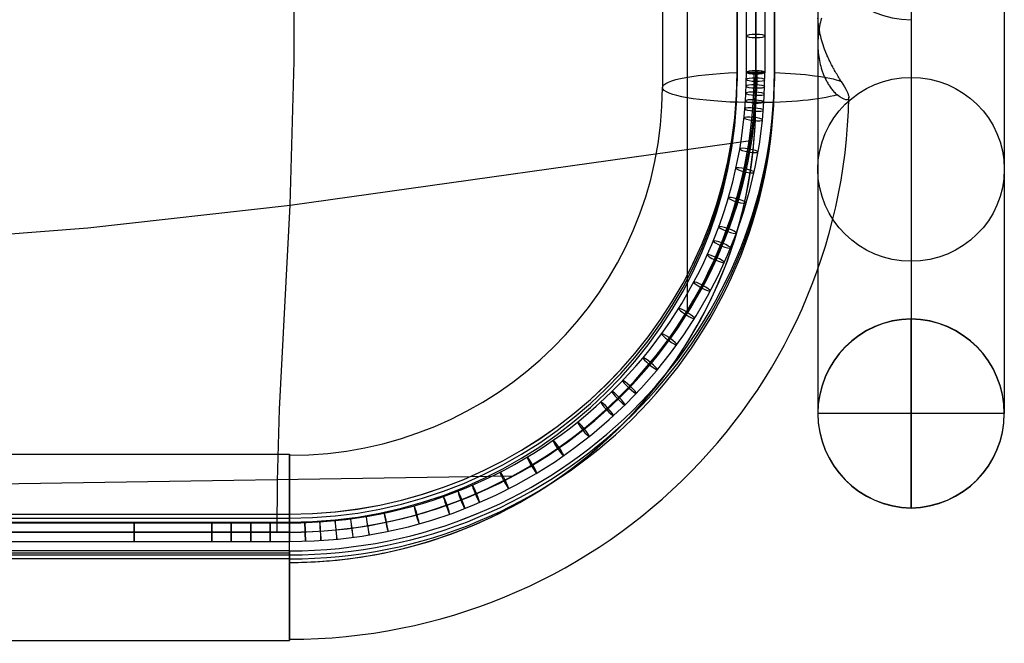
# Model space of a CAD drawing. Extents: x 5734 to 6364, y 72 to 847.
# Tile 8 of 26: x 6206 to 6364, y 72 to 172. Entities that reach past the tile are written whole.
import ezdxf

# ---------------------------------------------------------------- set-up
doc = ezdxf.new("R2010")
doc.units = 0
for name, color, linetype in [('MIDOLLINO', 7, 'CONTINUOUS'), ('PAGLIA', 7, 'CONTINUOUS'), ('PREDEFINITO', 7, 'CONTINUOUS')]:
    doc.layers.add(name, color=color, linetype=linetype)

msp = doc.modelspace()

# ---------------------------------------------------------------- linework, layer by layer
at = {"layer": 'MIDOLLINO'}
for p, q in [((6322.85, 163.42, 315.44), (6322.85, 175.09, 313.51)), ((6324.35, 163.66, 316.92), (6324.35, 175.33, 314.99)), ((6324.35, 163.17, 313.96), (6324.35, 174.84, 312.03)), ((6325.85, 163.41, 315.44), (6325.85, 175.09, 313.51)), ((6322.85, 163.42, 315.44), (6325.85, 163.41, 315.44)), ((6322.85, 163.42, 315.44), (6325.85, 163.41, 315.44)), ((6324.35, 163.17, 313.96), (6324.35, 163.66, 316.92)), ((6324.35, 163.17, 313.96), (6324.35, 163.66, 316.92)), ((6199.35, 90.91, 327.63), (6236.85, 90.91, 327.63)), ((6236.85, 90.91, 327.63), (6249.35, 90.91, 327.63)), ((6249.36, 87.91, 327.63), (6249.35, 90.91, 327.63)), ((6249.36, 87.91, 327.63), (6249.35, 90.91, 327.63)), ((6199.35, 89.41, 326.13), (6236.85, 89.41, 326.13)), ((6199.35, 89.41, 329.13), (6236.85, 89.41, 329.13)), ((6236.85, 89.41, 326.13), (6249.35, 89.41, 326.13)), ((6236.85, 89.41, 329.13), (6249.35, 89.41, 329.13)), ((6249.35, 89.41, 326.13), (6249.35, 89.41, 329.13)), ((6249.35, 89.41, 326.13), (6249.35, 89.41, 329.13)), ((6199.35, 87.91, 327.63), (6236.85, 87.91, 327.63)), ((6236.85, 87.91, 327.63), (6249.36, 87.91, 327.63))]:
    msp.add_line(p, q, dxfattribs=at)
at = {"layer": 'MIDOLLINO', "extrusion": (-0.000295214, 0.986615, -0.163068)}
msp.add_circle((-6324.41, 337.55, 113.84), 1.5, dxfattribs=at)
at = {"layer": 'MIDOLLINO', "extrusion": (0.002893, 0.986565, -0.163343)}
msp.add_circle((-6323.84, 340.92, 127.99), 1.5, dxfattribs=at)
at = {"layer": 'MIDOLLINO', "extrusion": (0.012224, 0.986507, -0.163262)}
msp.add_circle((-6321.85, 350.68, 185.82), 1.5, dxfattribs=at)
at = {"layer": 'MIDOLLINO', "extrusion": (0.047091, 0.98554, -0.162768)}
msp.add_circle((-6309.43, 386.93, 404.04), 1.5, dxfattribs=at)
at = {"layer": 'MIDOLLINO', "extrusion": (0.028837, 0.986195, -0.163057)}
msp.add_circle((-6316.91, 367.99, 289.79), 1.5, dxfattribs=at)
at = {"layer": 'MIDOLLINO', "extrusion": (0.06423, 0.984619, -0.162483)}
msp.add_circle((-6300.46, 404.64, 511.1), 1.5, dxfattribs=at)
at = {"layer": 'MIDOLLINO', "extrusion": (0.080909, 0.983439, -0.162176)}
msp.add_circle((-6289.91, 421.78, 615.18), 1.5, dxfattribs=at)
at = {"layer": 'MIDOLLINO', "extrusion": (0.101296, 0.981617, -0.161763)}
msp.add_circle((-6274.56, 442.6, 742.41), 1.5, dxfattribs=at)
at = {"layer": 'MIDOLLINO', "extrusion": (0.170123, 0.972346, -0.160006)}
msp.add_circle((-6202.65, 511.57, 1171.59), 1.5, dxfattribs=at)
at = {"layer": 'MIDOLLINO', "extrusion": (0.213001, 0.964092, -0.158611)}
msp.add_circle((-6141.9, 553.22, 1438.63), 1.5, dxfattribs=at)
at = {"layer": 'MIDOLLINO', "extrusion": (0.278284, 0.947753, -0.155956)}
msp.add_circle((-6025.1, 614.05, 1844.75), 1.5, dxfattribs=at)
at = {"layer": 'MIDOLLINO', "extrusion": (0.342576, 0.927003, -0.152665)}
msp.add_circle((-5880.12, 670.08, 2244.19), 1.5, dxfattribs=at)
at = {"layer": 'MIDOLLINO', "extrusion": (0.374281, 0.914975, -0.150781)}
msp.add_circle((-5797.12, 696.01, 2440.97), 1.5, dxfattribs=at)
at = {"layer": 'MIDOLLINO', "extrusion": (0.405632, 0.901854, -0.148731)}
msp.add_circle((-5707.2, 720.36, 2635.43), 1.5, dxfattribs=at)
at = {"layer": 'MIDOLLINO', "extrusion": (0.466155, 0.872883, -0.144135)}
msp.add_circle((-5510.32, 762.99, 3010.36), 1.5, dxfattribs=at)
at = {"layer": 'MIDOLLINO', "extrusion": (0.523991, 0.840326, -0.138873)}
msp.add_circle((-5291.14, 797.3, 3368.09), 1.5, dxfattribs=at)
at = {"layer": 'MIDOLLINO', "extrusion": (0.579791, 0.803857, -0.132877)}
msp.add_circle((-5047.61, 823.15, 3712.7), 1.5, dxfattribs=at)
at = {"layer": 'MIDOLLINO', "extrusion": (0.634001, 0.762988, -0.126063)}
msp.add_circle((-4776.69, 840.06, 4047.03), 1.5, dxfattribs=at)
at = {"layer": 'MIDOLLINO', "extrusion": (0.68499, 0.718828, -0.118637)}
msp.add_circle((-4485.96, 847.13, 4360.86), 1.5, dxfattribs=at)
at = {"layer": 'MIDOLLINO', "extrusion": (0.708817, 0.695992, -0.114775)}
msp.add_circle((-4336.33, 847, 4507.2), 1.5, dxfattribs=at)
at = {"layer": 'MIDOLLINO', "extrusion": (0.731717, 0.672542, -0.110804)}
msp.add_circle((-4183.14, 844.55, 4647.67), 1.5, dxfattribs=at)
at = {"layer": 'MIDOLLINO', "extrusion": (0.776004, 0.622371, -0.102329)}
msp.add_circle((-3856.86, 832.63, 4918.91), 1.5, dxfattribs=at)
at = {"layer": 'MIDOLLINO', "extrusion": (0.817352, 0.568541, -0.093263)}
msp.add_circle((-3508.75, 811.25, 5171.44), 1.5, dxfattribs=at)
at = {"layer": 'MIDOLLINO', "extrusion": (0.854558, 0.512538, -0.083878)}
msp.add_circle((-3148.49, 781.37, 5397.78), 1.5, dxfattribs=at)
at = {"layer": 'MIDOLLINO', "extrusion": (0.887366, 0.455029, -0.074367)}
msp.add_circle((-2780.33, 744.51, 5596.35), 1.5, dxfattribs=at)
at = {"layer": 'MIDOLLINO', "extrusion": (0.916336, 0.395165, -0.064601)}
msp.add_circle((-2398.81, 700.87, 5770.65), 1.5, dxfattribs=at)
at = {"layer": 'MIDOLLINO', "extrusion": (0.941479, 0.332632, -0.05452)}
msp.add_circle((-2001.88, 650.69, 5920.77), 1.5, dxfattribs=at)
at = {"layer": 'MIDOLLINO', "extrusion": (0.929427, 0.364161, -0.059595)}
msp.add_circle((-2201.82, 676.55, 5848.98), 1.5, dxfattribs=at)
at = {"layer": 'MIDOLLINO', "extrusion": (0.962298, 0.268389, -0.044164)}
msp.add_circle((-1595.57, 594.66, 6043.71), 1.5, dxfattribs=at)
at = {"layer": 'MIDOLLINO', "extrusion": (0.985768, 0.165838, -0.027564)}
msp.add_circle((-949.66, 497.96, 6178.77), 1.5, dxfattribs=at)
at = {"layer": 'MIDOLLINO', "extrusion": (0.978382, 0.204029, -0.033767)}
msp.add_circle((-1189.85, 534.9, 6136.98), 1.5, dxfattribs=at)
at = {"layer": 'MIDOLLINO', "extrusion": (1, 3.55456e-05, 7.5017e-06)}
msp.add_circle((89.19, 327.58, 6224.36), 1.5, dxfattribs=at)
at = {"layer": 'MIDOLLINO', "extrusion": (1, 0.000136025, 6.41596e-05)}
msp.add_circle((88.56, 327.23, 6236.89), 1.5, dxfattribs=at)
at = {"layer": 'MIDOLLINO', "extrusion": (1, 0.000220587, 7.13596e-05)}
msp.add_circle((88.03, 327.18, 6240.02), 1.5, dxfattribs=at)
at = {"layer": 'MIDOLLINO', "extrusion": (1, -0.000935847, 0.000295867)}
msp.add_circle((95.25, 325.78, 6243.11), 1.5, dxfattribs=at)
at = {"layer": 'MIDOLLINO', "extrusion": (0.999999, -0.001379, 0.000394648)}
msp.add_circle((98.02, 325.17, 6246.23), 1.5, dxfattribs=at)
at = {"layer": 'MIDOLLINO', "extrusion": (0.999985, 0.005453, -0.000756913)}
msp.add_circle((55.33, 332.36, 6249.5), 1.5, dxfattribs=at)
msp.add_circle((55.33, 332.36, 6249.5), 1.5, dxfattribs=at)
at = {"layer": 'MIDOLLINO', "extrusion": (0.99951, 0.030874, -0.005091)}
msp.add_circle((-103.61, 359.45, 6249.89), 1.5, dxfattribs=at)
at = {"layer": 'MIDOLLINO', "extrusion": (0.997924, 0.063518, -0.010601)}
msp.add_circle((-307.9, 393.81, 6243.54), 1.5, dxfattribs=at)
at = {"layer": 'MIDOLLINO', "extrusion": (0.995023, 0.098283, -0.016424)}
msp.add_circle((-525.68, 429.94, 6229.11), 1.5, dxfattribs=at)
at = {"layer": 'MIDOLLINO', "extrusion": (0.990936, 0.132507, -0.022092)}
msp.add_circle((-740.34, 464.77, 6207.33), 1.5, dxfattribs=at)
at = {"layer": 'MIDOLLINO', "extrusion": (-0.000325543, 0.16287, 0.986647)}
msp.add_arc((-6249.67, -97.52, 337.26), 75.24, 89.8855, 179.8921, dxfattribs=at)
at = {"layer": 'MIDOLLINO', "extrusion": (-0.00032509, 0.16287, 0.986648)}
msp.add_arc((-6249.67, -97.54, 336.03), 73.51, 89.878, 179.8958, dxfattribs=at)
at = {"layer": 'MIDOLLINO', "extrusion": (-0.000325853, 0.162871, 0.986647)}
msp.add_arc((-6249.67, -97.51, 335.54), 76.47, 89.8902, 179.8886, dxfattribs=at)
at = {"layer": 'MIDOLLINO', "extrusion": (0.002893, 0.986565, -0.163341)}
for start, end in [(89.9726, 9.3275), (9.3275, 89.9726)]:
    msp.add_arc((-6323.84, 340.92, 127.99), 1.5, start, end, dxfattribs=at)
at = {"layer": 'MIDOLLINO', "extrusion": (-0.000325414, 0.16287, 0.986647)}
msp.add_arc((-6249.67, -97.53, 334.3), 74.75, 89.883, 179.8922, dxfattribs=at)
at = {"layer": 'PAGLIA', "color": 2}
for p, q in [((6313.36, 124.85, 321.8), (6313.33, 539.04, 253.55)), ((6324.35, 539.04, 253.55), (6324.35, 163.41, 315.44)), ((6250.11, 165.22, 314.18), (6250.09, 189.96, 309.94)), ((6249.46, 142.01, 318.26), (6250.11, 165.22, 314.18)), ((6249.46, 142.01, 318.26), (6323.53, 152.45, 317.25)), ((6216.91, 138.41, 318.62), (6249.46, 142.01, 318.26)), ((6247.73, 109.21, 324.16), (6249.46, 142.01, 318.26)), ((6183.6, 135.74, 318.88), (6216.91, 138.41, 318.62)), ((6247.4, 97.64, 326.2), (6247.73, 109.21, 324.16)), ((6115.37, 95.87, 326.31), (6285.34, 98.49, 326.14)), ((6247.36, 89.4, 327.63), (6247.4, 97.64, 326.2)), ((6249.35, 89.41, 327.63), (5849.35, 89.41, 327.63))]:
    msp.add_line(p, q, dxfattribs=at)
at = {"layer": 'PAGLIA', "color": 2, "extrusion": (-0.000325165, 0.16287, 0.986647)}
msp.add_arc((-6249.67, -97.54, 335.79), 74.99, 89.8843, 179.8923, dxfattribs=at)
at = {"layer": 'PREDEFINITO', "color": 59}
for p, q in [((6321.35, 163.36, 315.14), (6321.35, 538.99, 253.25)), ((6321.35, 163.36, 315.14), (6321.35, 538.99, 253.25)), ((6321.35, 538.99, 253.25), (6321.35, 163.36, 315.14)), ((6327.35, 538.99, 253.25), (6327.35, 163.36, 315.14)), ((6327.35, 163.36, 315.14), (6327.35, 538.99, 253.25)), ((6327.35, 538.99, 253.25), (6327.35, 163.36, 315.14)), ((6321.35, 537.69, 245.35), (6321.35, 162.06, 307.25)), ((6327.35, 537.69, 245.35), (6327.35, 162.06, 307.25)), ((6309.35, 536.6, 238.74), (6309.35, 160.97, 300.64)), ((6324.35, 158.54, 285.84), (6324.35, 199.42, 279.1)), ((6324.35, 158.54, 285.84), (6324.35, 199.42, 279.1)), ((6324.35, 199.42, 279.1), (6324.35, 158.54, 285.84)), ((6334.39, 171.81, 310.15), (6334.37, 172.14, 310.11)), ((6334.42, 171.49, 310.17), (6334.39, 171.81, 310.15)), ((6334.46, 171.16, 310.2), (6334.42, 171.49, 310.17)), ((6334.5, 170.83, 310.21), (6334.46, 171.16, 310.2)), ((6334.69, 171.14, 287.95), (6334.62, 170.81, 287.94)), ((6334.76, 171.48, 287.96), (6334.69, 171.14, 287.95)), ((6334.84, 171.81, 287.99), (6334.76, 171.48, 287.96)), ((6334.93, 172.15, 288.02), (6334.84, 171.81, 287.99)), ((6334.47, 169.82, 287.96), (6334.43, 169.49, 287.98)), ((6334.51, 170.15, 287.94), (6334.47, 169.82, 287.96)), ((6334.55, 170.5, 310.22), (6334.5, 170.83, 310.21)), ((6334.57, 170.48, 287.94), (6334.51, 170.15, 287.94)), ((6334.6, 170.17, 310.22), (6334.55, 170.5, 310.22)), ((6334.62, 170.81, 287.94), (6334.57, 170.48, 287.94)), ((6334.66, 169.83, 310.22), (6334.6, 170.17, 310.22)), ((6334.74, 169.5, 310.21), (6334.66, 169.83, 310.22)), ((6334.36, 168.51, 288.07), (6334.35, 168.19, 288.12)), ((6334.35, 168.19, 288.12), (6334.35, 167.86, 288.17)), ((6334.38, 168.84, 288.03), (6334.36, 168.51, 288.07)), ((6334.4, 169.16, 288), (6334.38, 168.84, 288.03)), ((6334.43, 169.49, 287.98), (6334.4, 169.16, 288)), ((6334.81, 169.17, 310.18), (6334.74, 169.5, 310.21)), ((6334.9, 168.83, 310.15), (6334.81, 169.17, 310.18)), ((6334.99, 168.49, 310.12), (6334.9, 168.83, 310.15)), ((6335.09, 168.15, 310.07), (6334.99, 168.49, 310.12)), ((6335.2, 167.81, 310.01), (6335.09, 168.15, 310.07)), ((6334.35, 167.86, 288.17), (6334.36, 167.54, 288.23)), ((6334.36, 167.54, 288.23), (6334.37, 167.22, 288.29)), ((6334.37, 167.22, 288.29), (6334.39, 166.9, 288.36)), ((6334.39, 166.9, 288.36), (6334.42, 166.58, 288.44)), ((6334.42, 166.58, 288.44), (6334.45, 166.26, 288.52)), ((6335.32, 167.47, 309.94), (6335.2, 167.81, 310.01)), ((6335.44, 167.12, 309.86), (6335.32, 167.47, 309.94)), ((6335.58, 166.78, 309.77), (6335.44, 167.12, 309.86)), ((6335.65, 166.6, 309.72), (6335.58, 166.78, 309.77)), ((6335.79, 166.25, 309.6), (6335.65, 166.6, 309.72)), ((6334.45, 166.26, 288.52), (6334.49, 165.95, 288.61)), ((6334.49, 165.95, 288.61), (6334.54, 165.63, 288.71)), ((6334.54, 165.63, 288.71), (6334.6, 165.32, 288.82)), ((6334.6, 165.32, 288.82), (6334.66, 165.01, 288.93)), ((6334.66, 165.01, 288.93), (6334.74, 164.69, 289.05)), ((6335.87, 166.08, 309.54), (6335.79, 166.25, 309.6)), ((6335.94, 165.9, 309.48), (6335.87, 166.08, 309.54)), ((6336.02, 165.72, 309.41), (6335.94, 165.9, 309.48)), ((6336.11, 165.55, 309.33), (6336.02, 165.72, 309.41)), ((6336.19, 165.37, 309.25), (6336.11, 165.55, 309.33)), ((6336.28, 165.19, 309.17), (6336.19, 165.37, 309.25)), ((6336.36, 165.01, 309.08), (6336.28, 165.19, 309.17)), ((6336.46, 164.83, 308.98), (6336.36, 165.01, 309.08)), ((6336.55, 164.64, 308.88), (6336.46, 164.83, 308.98)), ((6321.35, 163.36, 315.14), (6321.35, 163.36, 315.14)), ((6321.35, 162.06, 307.25), (6321.35, 163.36, 315.14)), ((6321.35, 163.36, 315.14), (6321.35, 163.36, 315.14)), ((6327.35, 163.36, 315.14), (6327.35, 163.36, 315.14)), ((6327.35, 163.36, 315.14), (6327.35, 162.06, 307.25)), ((6334.74, 164.69, 289.05), (6334.82, 164.38, 289.18)), ((6334.82, 164.38, 289.18), (6334.91, 164.07, 289.32)), ((6334.91, 164.07, 289.32), (6335, 163.77, 289.47)), ((6335, 163.77, 289.47), (6335.05, 163.61, 289.55)), ((6335.05, 163.61, 289.55), (6335.11, 163.46, 289.63)), ((6335.11, 163.46, 289.63), (6335.16, 163.31, 289.71)), ((6335.16, 163.31, 289.71), (6335.22, 163.16, 289.8)), ((6336.64, 164.46, 308.78), (6336.55, 164.64, 308.88)), ((6336.74, 164.28, 308.66), (6336.64, 164.46, 308.78)), ((6336.84, 164.09, 308.54), (6336.74, 164.28, 308.66)), ((6336.95, 163.9, 308.41), (6336.84, 164.09, 308.54)), ((6337.05, 163.72, 308.28), (6336.95, 163.9, 308.41)), ((6337.16, 163.53, 308.13), (6337.05, 163.72, 308.28)), ((6337.27, 163.34, 307.98), (6337.16, 163.53, 308.13)), ((6337.38, 163.15, 307.81), (6337.27, 163.34, 307.98)), ((6335.22, 163.16, 289.8), (6335.28, 163.01, 289.89)), ((6335.28, 163.01, 289.89), (6335.34, 162.86, 289.98)), ((6335.34, 162.86, 289.98), (6335.41, 162.71, 290.08)), ((6335.41, 162.71, 290.08), (6335.48, 162.56, 290.18)), ((6335.48, 162.56, 290.18), (6335.55, 162.41, 290.28)), ((6335.55, 162.41, 290.28), (6335.62, 162.26, 290.39)), ((6335.62, 162.26, 290.39), (6335.7, 162.11, 290.5)), ((6335.7, 162.11, 290.5), (6335.77, 161.97, 290.62)), ((6335.77, 161.97, 290.62), (6335.85, 161.82, 290.74)), ((6335.85, 161.82, 290.74), (6335.94, 161.68, 290.86)), ((6335.94, 161.68, 290.86), (6336.02, 161.53, 290.99)), ((6337.5, 162.95, 307.64), (6337.38, 163.15, 307.81)), ((6337.61, 162.76, 307.45), (6337.5, 162.95, 307.64)), ((6337.73, 162.56, 307.25), (6337.61, 162.76, 307.45)), ((6337.86, 162.36, 307.03), (6337.73, 162.56, 307.25)), ((6337.98, 162.15, 306.8), (6337.86, 162.36, 307.03)), ((6338.11, 161.95, 306.55), (6337.98, 162.15, 306.8)), ((6336.02, 161.53, 290.99), (6336.11, 161.39, 291.13)), ((6336.11, 161.39, 291.13), (6336.2, 161.25, 291.27)), ((6336.2, 161.25, 291.27), (6336.3, 161.11, 291.42)), ((6336.3, 161.11, 291.42), (6336.4, 160.97, 291.58)), ((6336.4, 160.97, 291.58), (6336.5, 160.83, 291.74)), ((6336.5, 160.83, 291.74), (6336.6, 160.69, 291.91)), ((6336.6, 160.69, 291.91), (6336.71, 160.56, 292.09)), ((6336.71, 160.56, 292.09), (6336.82, 160.42, 292.28)), ((6336.82, 160.42, 292.28), (6336.94, 160.29, 292.48)), ((6336.94, 160.29, 292.48), (6337.06, 160.16, 292.69)), ((6337.06, 160.16, 292.69), (6337.18, 160.03, 292.92)), ((6337.18, 160.03, 292.92), (6337.31, 159.91, 293.16)), ((6337.31, 159.91, 293.16), (6337.45, 159.78, 293.42)), ((5849.35, 101.95, 311.95), (6249.35, 101.95, 311.95)), ((5849.35, 92.32, 326.84), (6249.35, 92.32, 326.84)), ((6249.35, 92.32, 326.84), (6249.35, 91.02, 318.95)), ((6249.35, 91.02, 318.95), (6249.35, 92.32, 326.84)), ((5849.35, 91.67, 322.9), (6249.35, 91.67, 322.9)), ((5849.35, 91.02, 318.95), (6249.35, 91.02, 318.95)), ((6249.35, 86.4, 327.82), (5849.35, 86.4, 327.82)), ((5849.35, 86.09, 297.86), (6249.35, 86.09, 297.86)), ((5849.35, 85.75, 323.87), (6249.35, 85.75, 323.87)), ((6249.35, 85.1, 319.93), (6249.35, 86.4, 327.82)), ((6249.35, 85.1, 319.93), (5849.35, 85.1, 319.93)), ((5849.35, 72, 313.71), (6249.35, 72, 313.71))]:
    msp.add_line(p, q, dxfattribs=at)
at = {"layer": 'PREDEFINITO', "color": 27}
for p, q in [((6349.35, 201.47, 371.17), (6349.35, 123.74, -95.19)), ((6334.35, 186.68, 373.64), (6334.35, 108.54, -95.19)), ((6364.35, 186.68, 373.64), (6364.35, 108.54, -95.19)), ((6349.35, 171.88, 376.11), (6349.35, 93.33, -95.19)), ((6349.35, 123.69, -95.48), (6349.35, 123.74, -95.19)), ((6334.35, 108.54, -95.19), (6334.35, 108.49, -95.48)), ((6364.35, 108.54, -95.19), (6364.35, 108.49, -95.48)), ((6349.35, 93.33, -95.19), (6349.35, 93.28, -95.48))]:
    msp.add_line(p, q, dxfattribs=at)
at = {"layer": 'PREDEFINITO'}
for p, q in [((6349.35, 93.33, -95.19), (6349.35, 123.74, -95.19)), ((6334.35, 108.54, -95.19), (6364.35, 108.54, -95.19))]:
    msp.add_line(p, q, dxfattribs=at)
at = {"layer": 'PREDEFINITO', "color": 27, "extrusion": (0, 0.164409, 0.986392)}
msp.add_circle((-6349.35, -122.71, 162.78), 15, dxfattribs=at)
at = {"layer": 'PREDEFINITO', "color": 27, "extrusion": (-7.94324e-13, 0.164409, 0.986392)}
msp.add_arc((-6349.35, -122.71, 399.25), 15, 360, 90, dxfattribs=at)
at = {"layer": 'PREDEFINITO', "color": 59, "extrusion": (-6.82139e-12, 0.162578, 0.986696)}
msp.add_arc((-6249.35, -109.96, 337.51), 78, 90, 180, dxfattribs=at)
at = {"layer": 'PREDEFINITO', "color": 59, "extrusion": (2.80881e-06, 0.162575, 0.986696)}
msp.add_arc((-6249.35, -110.06, 337.52), 72, 90.0026, 180.001, dxfattribs=at)
at = {"layer": 'PREDEFINITO', "color": 59, "extrusion": (-6.83527e-12, 0.162578, 0.986696)}
msp.add_arc((-6249.35, -109.96, 337.51), 78, 90.0015, 180, dxfattribs=at)
at = {"layer": 'PREDEFINITO', "color": 59, "extrusion": (4.05367e-12, 0.162578, 0.986696)}
msp.add_arc((-6249.35, -109.96, 337.51), 72, 90, 180, dxfattribs=at)
at = {"layer": 'PREDEFINITO', "color": 59, "extrusion": (-2.76794e-10, 0.986696, -0.162578)}
msp.add_arc((-6324.35, 322.81, 109.96), 15, 269.9962, 78.463, dxfattribs=at)
at = {"layer": 'PREDEFINITO', "color": 59, "extrusion": (-6.62946e-05, 0.986061, -0.166385)}
msp.add_arc((-6321.36, 323.19, 108.23), 14.67, 89.9968, 90.0045, dxfattribs=at)
at = {"layer": 'PREDEFINITO', "color": 59, "extrusion": (3.16288e-11, 0.986696, -0.162578)}
msp.add_arc((-6324.35, 322.81, 109.96), 15, 101.537, 156.4709, dxfattribs=at)
at = {"layer": 'PREDEFINITO', "color": 59, "extrusion": (-6.82501e-12, 0.162578, 0.986696)}
msp.add_arc((-6249.35, -109.96, 337.51), 78, 180, 180, dxfattribs=at)
at = {"layer": 'PREDEFINITO', "color": 59, "extrusion": (-6.62486e-05, 0.986697, -0.162569)}
msp.add_arc((-6327.36, 322.74, 109.54), 14.7, 89.9968, 90.0045, dxfattribs=at)
at = {"layer": 'PREDEFINITO', "color": 59, "extrusion": (0, 0.162578, 0.986696)}
for centre, radius, start, end in [((-6249.35, -109.96, 333.51), 78, 90.0015, 180), ((-6249.35, -109.96, 333.51), 72, 90, 180), ((-6249.35, -109.96, 322.81), 60, 90.0015, 180), ((-6249.35, -109.96, 307.81), 75, 156.239, 180), ((-6249.35, -109.96, 307.81), 75, 163.9934, 180), ((-6249.35, -109.96, 307.81), 75, 144.7622, 158.9835), ((-6249.35, -109.96, 307.81), 75, 95.596, 147.6034), ((-6249.35, -109.96, 307.81), 75, 109.2937, 139.2645), ((-6249.35, -109.96, 307.81), 75, 100.3869, 101.8192), ((-6249.35, -109.96, 307.81), 75, 90, 94.2116), ((-6249.35, -109.96, 307.81), 75, 94.1996, 95.6497)]:
    msp.add_arc(centre, radius, start, end, dxfattribs=at)
at = {"layer": 'PREDEFINITO', "color": 59, "extrusion": (-2.27134e-12, 0.162578, 0.986696)}
msp.add_arc((-6249.35, -109.96, 329.51), 72, 90, 180, dxfattribs=at)
at = {"layer": 'PREDEFINITO', "color": 59, "extrusion": (-2.12697e-12, 0.162578, 0.986696)}
msp.add_arc((-6249.35, -109.96, 329.51), 78, 90.0015, 180, dxfattribs=at)
at = {"layer": 'PREDEFINITO', "color": 59, "extrusion": (0.737532, 0.660953, -0.138521)}
msp.add_arc((-4100.95, 964.86, 4739.13), 11.29, 138.1666, 170.6903, dxfattribs=at)
at = {"layer": 'PREDEFINITO', "color": 59, "extrusion": (6.83804e-16, 0.162578, 0.986696)}
msp.add_arc((-6249.35, -109.96, 322.81), 90, 90, 178.9769, dxfattribs=at)
at = {"layer": 'PREDEFINITO', "color": 59, "extrusion": (-2.17152e-10, 0.162578, 0.986696)}
msp.add_arc((-6249.35, -109.96, 307.81), 75, 90.0007, 180, dxfattribs=at)
at = {"layer": 'PREDEFINITO', "color": 59, "extrusion": (-2.7995e-09, 0.986696, -0.162578)}
msp.add_arc((-6324.35, 322.81, 109.95), 15, 209.2074, 270.0038, dxfattribs=at)
at = {"layer": 'PREDEFINITO', "color": 59, "extrusion": (0.77021, 0.616821, -0.162199)}
msp.add_arc((-3828.08, 1113.73, 4932.13), 10.41, 169.3288, 212.9302, dxfattribs=at)
at = {"layer": 'PREDEFINITO'}
for centre, start, end in [((6349.56, 108.54, -95.19), 90.785, 269.215), ((6349.14, 108.54, -95.19), 270.785, 89.215)]:
    msp.add_arc(centre, 15.21, start, end, dxfattribs=at)
at = {"layer": 'PREDEFINITO', "color": 27}
for centre, start, end in [((6349.56, 108.54, -95.19), 90.785, 269.215), ((6349.56, 108.49, -95.48), 90.785, 269.215), ((6349.14, 108.54, -95.19), 270.785, 89.215), ((6349.14, 108.49, -95.48), 270.785, 89.215)]:
    msp.add_arc(centre, 15.21, start, end, dxfattribs=at)
at = {"layer": 'PREDEFINITO', "color": 59, "extrusion": (1, 9.49207e-08, 3.5118e-07)}
msp.add_arc((86.97, 312.83, 6249.35), 15, 260.6436, 69.1065, dxfattribs=at)
at = {"layer": 'PREDEFINITO', "color": 59, "extrusion": (1, 1.23461e-11, -1.45778e-11)}
msp.add_arc((86.97, 312.83, 6249.35), 15, 92.1804, 170.6434, dxfattribs=at)
at = {"layer": 'PREDEFINITO', "color": 59, "extrusion": (1, 0, 0)}
for start, end in [(92.1804, 170.6434), (170.6434, 260.6436)]:
    msp.add_arc((86.97, 312.83, 6249.35), 15, start, end, dxfattribs=at)
at = {"layer": 'PREDEFINITO', "color": 59, "extrusion": (1, -1.89265e-07, 2.6394e-07)}
msp.add_arc((86.97, 312.83, 6249.35), 15, 170.6434, 260.6436, dxfattribs=at)

doc.saveas('drawing.dxf')
